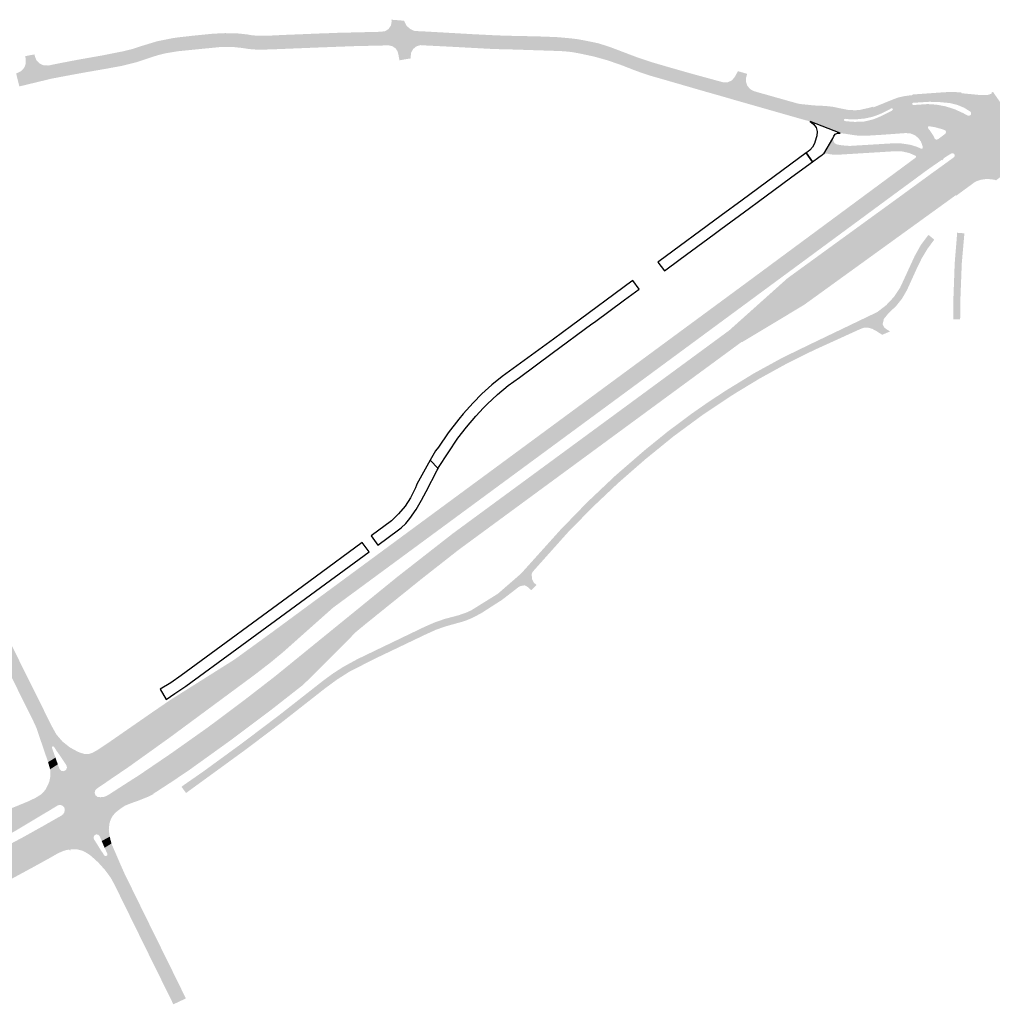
# Model space of a CAD drawing. Header units: metres. Extents: x 124582 to 143330, y 393481 to 406815.
# Tile 53 of 134: x 134648 to 135071, y 394988 to 395416. Entities that reach past the tile are written whole.
import ezdxf

# ---------------------------------------------------------------- set-up
doc = ezdxf.new("R2010")
doc.units = ezdxf.units.M
doc.header["$MEASUREMENT"] = 0
for name, color, linetype, lineweight in [('ir-ARC-asfalt-bestaande wegen-niet te inspecteren', 151, 'Continuous', 0), ('ir-ARC-asfalt-hoofdwegen-te inspecteren', 5, 'Continuous', 0), ('ir-ARC-fietspaden naastliggend- te inspecteren', 1, 'Continuous', 0)]:
    doc.layers.add(name, color=color, linetype=linetype, lineweight=lineweight)

msp = doc.modelspace()

# ---------------------------------------------------------------- hatches: boundary and pattern name
at = {"layer": 'ir-ARC-asfalt-hoofdwegen-te inspecteren', "linetype": 'Continuous', "lineweight": 13}
for points in [[(134813.492, 395398.315), (134813.066, 395400.609), (134812.675, 395402.209), (134811.727, 395403.555), (134810.352, 395404.462), (134808.741, 395404.803), (134805.543, 395404.725), (134805.54, 395405.669), (134805.529, 395409.702), (134805.526, 395410.717), (134807.29, 395410.989), (134808.794, 395411.949), (134809.784, 395413.433), (134810.093, 395415.191), (134810, 395415.955), (134815.465, 395415.504), (134816.436, 395413.521), (134818.015, 395411.977), (134820.019, 395411.05), (134824.484, 395410.835), (134825.313, 395410.798), (134825.27, 395409.708), (134825.11, 395405.666), (134825.074, 395404.746), (134824.595, 395404.785), (134822.595, 395404.903), (134820.832, 395404.352), (134819.409, 395403.175), (134818.539, 395401.545), (134818.352, 395399.708), (134818.446, 395399.147)], [(134661.709, 395391.2), (134660.962, 395395.041), (134673.821, 395397.593), (134688.502, 395400.261), (134693.807, 395401.352), (134699.031, 395402.78), (134705.707, 395404.855), (134710.561, 395406.188), (134715.517, 395407.073), (134732.687, 395408.853), (134737.278, 395409.112), (134741.874, 395409.007), (134746.448, 395408.538), (134750.841, 395408.067), (134755.259, 395408.056), (134773.215, 395408.75), (134786.411, 395409.204), (134797.054, 395409.514), (134805.529, 395409.702), (134805.54, 395405.669), (134788.653, 395405.246), (134764.553, 395404.27), (134758.562, 395403.988), (134752.565, 395403.926), (134748.986, 395404.096), (134745.442, 395404.621), (134740.11, 395405.156), (134734.754, 395404.986), (134725.001, 395404.125), (134718.309, 395403.351), (134717.129, 395403.246), (134712.283, 395402.509), (134707.529, 395401.313), (134700.718, 395399.068), (134696.042, 395397.68), (134691.27, 395396.674), (134676.931, 395394.033)], [(134952.807, 395383.885), (134941.948, 395386.963), (134924.405, 395392.091), (134919.852, 395393.497), (134915.367, 395395.105), (134908.337, 395397.889), (134901.118, 395400.143), (134893.753, 395401.853), (134886.28, 395403.01), (134877.823, 395403.529), (134864.646, 395403.861), (134851.632, 395404.297), (134836.476, 395405.105), (134825.11, 395405.666), (134825.27, 395409.708), (134842.708, 395408.818), (134858.613, 395408.056), (134879.504, 395407.436), (134886.5, 395407.069), (134893.437, 395406.081), (134900.257, 395404.48), (134906.909, 395402.28), (134914.833, 395399.342), (134921.177, 395397.125), (134927.589, 395395.111), (134953.89, 395387.697)], [(134648.301, 395386.957), (134648.071, 395387.886), (134647.122, 395391.718), (134646.885, 395392.673), (134647.461, 395392.819), (134649.156, 395393.686), (134650.429, 395395.102), (134651.109, 395396.88), (134651.107, 395398.784), (134650.839, 395400.094), (134654.861, 395400.88), (134654.995, 395400.175), (134655.699, 395398.353), (134657.039, 395396.932), (134658.816, 395396.121), (134660.767, 395396.041), (134660.962, 395395.041), (134661.709, 395391.2), (134661.895, 395390.242)], [(134966.244, 395379.034), (134961.52, 395380.378), (134954.584, 395382.396), (134952.563, 395382.978), (134952.807, 395383.885), (134953.89, 395387.697), (134954.192, 395388.758), (134956.07, 395388.752), (134957.796, 395389.49), (134959.088, 395390.853), (134960.595, 395393.583), (134964.611, 395392.417), (134964.133, 395390.812), (134964.076, 395388.976), (134964.675, 395387.24), (134965.853, 395385.83), (134967.454, 395384.931), (134967.888, 395384.812), (134967.63, 395383.908), (134966.501, 395379.936)], [(135063.654, 395345.467), (135051.104, 395353.73), (135051.861, 395354.275), (135054.59, 395356.297), (135054.831, 395356.919), (135054.626, 395357.554), (135054.067, 395357.918), (135053.404, 395357.85), (135051.873, 395356.951), (135050.183, 395355.841), (135049.628, 395355.145), (135049.622, 395354.711), (135049.284, 395355.105), (135042.157, 395359.194), (135041.605, 395359.51), (135047.487, 395363.967), (135049.266, 395365.315), (135050.631, 395366.311), (135050.726, 395366.388), (135060.437, 395374.309), (135061.184, 395374.223), (135061.793, 395374.664), (135061.945, 395375.4), (135061.561, 395376.046), (135070.878, 395383.89), (135070.751, 395384.195), (135071.121, 395384.408), (135071.401, 395384.623), (135079.246, 395373.385), (135078.012, 395372.47), (135077.847, 395372.137), (135077.94, 395371.777), (135078.596, 395371.384), (135079.298, 395371.278), (135080.036, 395371.504), (135080.215, 395371.778), (135080.184, 395372.104), (135080.577, 395371.536), (135086.532, 395364.034), (135086.354, 395363.52), (135085.914, 395361.52), (135085.896, 395359.472), (135086.3, 395357.465), (135086.717, 395356.42), (135079.322, 395351.007), (135078.417, 395352.177), (135077.759, 395352.498), (135077.148, 395352.095), (135077.183, 395351.364), (135078.08, 395350.09), (135072.759, 395346.168), (135072.061, 395346.384), (135070.546, 395346.64), (135068.354, 395346.725), (135066.185, 395346.403), (135064.112, 395345.687)], [(135041.605, 395359.51), (135040.781, 395359.983), (135040.941, 395360.415), (135040.786, 395361.206), (135040.114, 395363.013), (135038.971, 395364.566), (135037.382, 395365.816), (135035.495, 395366.544), (135033.478, 395366.685), (135043.143, 395368.858), (135043.954, 395367.912), (135045.492, 395365.601), (135046.089, 395364.289), (135046.718, 395363.823), (135047.487, 395363.967)], [(134821.069, 395187.278), (134816.379, 395192.7), (134840.1, 395210.174), (134965.95, 395302.88), (135036.052, 395354.698), (135037.861, 395356.034), (135037.974, 395356.151), (135044.34, 395351.7), (135042.359, 395350.288), (135035.67, 395345.356), (135029.815, 395341.056), (134998.81, 395318.204), (134910.094, 395252.816), (134844.954, 395204.86)], [(135044.34, 395351.7), (135037.974, 395356.151), (135039.705, 395357.41), (135040.132, 395358.043), (135040.521, 395358.734), (135040.781, 395359.983), (135041.605, 395359.51), (135042.157, 395359.194), (135049.284, 395355.105)], [(135059.139, 395342.168), (135055.637, 395344.164), (135046.327, 395350.289), (135051.104, 395353.73), (135063.654, 395345.467)], [(134829.264, 395177.802), (134824.57, 395183.23), (134836.65, 395192.67), (134848.283, 395201.216), (134912.472, 395248.375), (134956.77, 395280.92), (134982.09, 395303.58), (135000, 395316.589), (135031.344, 395339.354), (135036.947, 395343.458), (135044.399, 395348.897), (135046.327, 395350.289), (135055.637, 395344.164), (135059.139, 395342.168), (135055.526, 395339.52), (135055.356, 395339.75), (134989.37, 395292.06), (134962.55, 395275.94), (134962.09, 395275.86), (134853.174, 395195.863), (134839.27, 395185.65)], [(134654.985, 395109.903), (134618.329, 395183.962), (134616.49, 395187.69), (134609.42, 395202.021), (134607.068, 395206.79), (134612.616, 395209.527), (134645.853, 395142.256), (134660.636, 395112.497)], [(134685.502, 395084.234), (134679.988, 395097.373), (134682.223, 395098.577), (134687.163, 395101.892), (134706.16, 395115.06), (134713.97, 395120.4), (134741.712, 395137.882), (134757.26, 395149.15), (134816.379, 395192.7), (134821.069, 395187.278), (134784.65, 395160.47), (134762.84, 395141.08), (134757.55, 395136.7), (134750.69, 395131.4), (134713.72, 395104.08), (134696.052, 395091.428), (134687.495, 395085.613)], [(134798.583, 395153.212), (134794.114, 395158.85), (134812.49, 395173.79), (134824.57, 395183.23), (134829.264, 395177.802), (134823.18, 395173.03)], [(134690.746, 395071.966), (134687.52, 395079.448), (134689.58, 395080.781), (134694.354, 395083.85), (134698.526, 395086.533), (134699.141, 395086.871), (134714.163, 395097.083), (134730.246, 395108.463), (134746.023, 395120.263), (134759.54, 395130.729), (134772.8, 395141.52), (134794.114, 395158.85), (134798.583, 395153.212), (134794.72, 395150.02), (134784.466, 395139.724), (134775.39, 395130.61), (134771.47, 395126.82), (134757.962, 395116.235), (134740.299, 395102.97), (134722.36, 395090.08), (134714.963, 395085.081), (134706.492, 395079.57), (134706.565, 395079.445), (134704.873, 395078.564), (134699.311, 395076.328), (134697.239, 395075.63), (134694.195, 395074.425), (134692.826, 395073.526)], [(134660.785, 395093.334), (134658.646, 395099.605), (134655.839, 395107.836), (134655.68, 395108.304), (134654.985, 395109.903), (134660.636, 395112.497), (134661.971, 395109.81), (134662.403, 395108.944), (134664.372, 395105.408), (134666.992, 395102.323), (134670.162, 395099.806), (134670.594, 395099.553), (134665.715, 395096.513), (134664.56, 395098.131), (134663.332, 395100.015), (134662.954, 395100.215), (134662.564, 395100.04), (134662.463, 395099.625), (134663.271, 395097.283), (134663.992, 395095.317)], [(134669.948, 395055.949), (134664.689, 395069.041), (134666.534, 395070.086), (134667.383, 395070.747), (134667.902, 395071.69), (134667.958, 395073.129), (134667.849, 395073.492), (134667.692, 395073.836), (134667.078, 395074.416), (134666.275, 395074.677), (134665.497, 395074.685), (134664.769, 395074.411), (134662.975, 395073.308), (134659.691, 395081.483), (134659.922, 395081.868), (134660.13, 395082.261), (134660.196, 395082.397), (134661.238, 395084.644), (134661.769, 395087.063), (134661.764, 395089.539), (134661.657, 395090.248), (134665.004, 395092.383), (134665.811, 395090.215), (134666.6, 395089.514), (134667.65, 395089.41), (134668.561, 395089.944), (134668.984, 395090.911), (134668.757, 395091.942), (134667.442, 395093.938), (134673.64, 395097.891), (134674.5, 395097.532), (134676.302, 395096.965), (134676.723, 395096.873), (134677.152, 395096.816), (134683.188, 395082.671), (134681.885, 395081.761), (134681.22, 395080.975), (134681.022, 395079.965), (134681.342, 395078.986), (134682.305, 395078.19), (134683.552, 395078.103), (134685.049, 395078.237), (134688.771, 395069.826), (134688.454, 395069.319), (134688.169, 395068.791), (134687.734, 395067.67), (134687.422, 395066.508)], [(134683.188, 395082.671), (134677.152, 395096.816), (134678.61, 395096.892), (134679.988, 395097.373), (134685.502, 395084.234)], [(134510.916, 395001.777), (134508.69, 395008.657), (134512.464, 395009.809), (134516.506, 395011.288), (134540.64, 395020.122), (134551.444, 395025.496), (134574.118, 395037.082), (134578.652, 395039.1), (134590.945, 395044.575), (134599.005, 395048.52), (134605.304, 395051.753), (134609.555, 395053.935), (134616.418, 395057.509), (134625.333, 395062.152), (134630.285, 395064.984), (134644.821, 395073.297), (134645.585, 395073.601), (134646.54, 395073.981), (134652.308, 395076.364), (134655.419, 395077.868), (134657.62, 395079.256), (134660.579, 395071.86), (134658.474, 395070.616), (134648.11, 395064.412), (134646.754, 395063.6), (134629.977, 395053.985), (134609.726, 395043.383), (134605.36, 395041.208), (134597.799, 395037.442), (134573.481, 395026.24), (134547.537, 395015.149), (134527.057, 395007.355), (134525.181, 395006.474), (134513.678, 395002.683), (134512.68, 395002.322)], [(134660.579, 395071.86), (134657.62, 395079.256), (134658.757, 395080.275), (134659.691, 395081.483), (134662.975, 395073.308)], [(134688.771, 395069.826), (134685.049, 395078.237), (134685.964, 395078.54), (134687.52, 395079.448), (134690.746, 395071.966), (134689.675, 395070.973)], [(134514.576, 394990.468), (134512.449, 394997.039), (134515.868, 394998.139), (134526.301, 395001.98), (134534.256, 395004.794), (134536.02, 395005.46), (134537.542, 395006.035), (134546.71, 395009.496), (134551.661, 395011.712), (134556.612, 395013.928), (134580.62, 395026.32), (134600.34, 395035.4), (134606.685, 395038.471), (134615.26, 395042.62), (134631.98, 395051.16), (134650.22, 395060.892), (134659.1, 395065.855), (134660.162, 395066.483), (134662.275, 395067.663), (134667.388, 395054.74), (134665.06, 395053.722), (134662.104, 395052.02), (134654.108, 395047.61), (134637.074, 395038.393), (134618.047, 395028.959), (134608.54, 395024.246), (134598.975, 395019.729), (134589.202, 395015.683), (134579.244, 395012.118), (134565.57, 395008.054), (134559.616, 395006.206), (134554.446, 395004.553), (134551.012, 395003.455), (134541.587, 395000), (134536.818, 394998.252), (134519.196, 394991.949)], [(134667.388, 395054.74), (134662.275, 395067.663), (134664.689, 395069.041), (134669.948, 395055.949), (134669.688, 395055.792), (134669.965, 395055.366), (134668.662, 395055.113)], [(134676.082, 395054.681), (134675.618, 395054.888), (134675.545, 395054.919), (134673.208, 395055.48), (134670.805, 395055.464), (134670.75, 395055.459), (134670.372, 395055.178), (134670.392, 395054.708), (134669.965, 395055.366), (134669.688, 395055.792), (134669.948, 395055.949), (134687.422, 395066.508), (134687.175, 395064.207), (134687.404, 395061.905), (134687.597, 395060.972), (134684.084, 395059.053), (134683.234, 395061.097), (134682.629, 395061.78), (134681.733, 395061.951), (134680.918, 395061.54), (134680.523, 395060.717), (134680.713, 395059.825), (134681.959, 395057.892)], [(134685.347, 395056.135), (134684.084, 395059.053), (134687.597, 395060.972), (134687.855, 395059.725), (134688.346, 395058.01)], [(134679.413, 395052.624), (134677.808, 395053.75), (134676.082, 395054.681), (134681.959, 395057.892), (134683.689, 395055.098)], [(134715.235, 394988.113), (134709.38, 395000), (134706.522, 395005.803), (134705.206, 395008.45), (134705.181, 395008.501), (134690.275, 395038.827), (134689.175, 395040.968), (134688.03, 395043.084), (134685.476, 395046.542), (134682.594, 395049.732), (134679.413, 395052.624), (134683.689, 395055.098), (134684.767, 395053.522), (134685.134, 395052.844), (134685.774, 395052.482), (134686.439, 395052.796), (134686.564, 395053.521), (134686.154, 395054.346), (134685.347, 395056.135), (134688.346, 395058.01), (134688.455, 395057.628), (134689.438, 395055.371), (134692.796, 395047.597), (134693.912, 395045.099), (134703.686, 395025.158), (134716.09, 395000), (134720.663, 394990.664)]]:
    msp.add_hatch(color=5, dxfattribs=at).paths.add_polyline_path(points)
h = msp.add_hatch(color=5, dxfattribs=at)
h.paths.add_polyline_path([(135013.515, 395365.504), (135010.982, 395365.795), (135006.804, 395366.443), (135005.016, 395366.653), (134991.936, 395371.67), (134991.116, 395371.978), (134987.276, 395373.026), (134983.498, 395374.109), (134983.761, 395375.033), (134966.501, 395379.936), (134967.63, 395383.908), (134984.974, 395378.985), (134985.233, 395379.897), (134985.258, 395379.89), (134986.409, 395379.578), (134987.656, 395379.32), (134993.661, 395378.697), (134998.656, 395378.463), (135001.645, 395378.135), (135004.59, 395377.533), (135008.772, 395376.696), (135011.68, 395376.607), (135013.602, 395376.758), (135017.471, 395377.635), (135019.432, 395378.168), (135019.524, 395377.869), (135028.039, 395381.322), (135030.331, 395382.171), (135032.72, 395382.686), (135034.591, 395382.982), (135036.452, 395383.185), (135036.432, 395383.436), (135042.421, 395383.867), (135048.621, 395384.314), (135049.694, 395384.394), (135050.773, 395384.454), (135052.548, 395384.509), (135054.321, 395384.508), (135055.549, 395384.475), (135057.815, 395384.291), (135057.767, 395384.006), (135065.748, 395383.222), (135068.466, 395383.168), (135069.717, 395383.38), (135070.878, 395383.89), (135061.561, 395376.046), (135058.853, 395377.702), (135055.927, 395378.932), (135052.849, 395379.707), (135047.851, 395380.179), (135043.814, 395380.28), (135036.672, 395379.836), (135036.269, 395379.509), (135036.58, 395378.855), (135043.063, 395379.291), (135047.001, 395379.019), (135050.879, 395378.284), (135054.643, 395377.095), (135058.24, 395375.47), (135060.437, 395374.309), (135050.726, 395366.388), (135051.029, 395366.961), (135050.909, 395367.598), (135050.417, 395368.021), (135048.698, 395368.57), (135046.022, 395369.272), (135043.618, 395369.651), (135043.119, 395369.411), (135043.143, 395368.858), (135033.478, 395366.685), (135023.245, 395365.948), (135016.065, 395365.507)])
h.paths.add_polyline_path([(135011.363, 395371.548), (135008.28, 395371.763), (135007.052, 395371.901), (135006.648, 395372.203), (135006.72, 395372.702), (135007.192, 395372.879), (135008.613, 395372.728), (135012.165, 395372.667), (135015.701, 395373.015), (135019.173, 395373.767), (135022.361, 395374.958), (135025.417, 395376.455), (135027.202, 395377.388), (135027.684, 395377.383), (135027.929, 395376.967), (135027.7, 395376.543), (135025.654, 395375.453), (135022.534, 395373.922), (135019.315, 395372.61), (135015.391, 395371.686)], flags=16)
at = {"layer": 'ir-ARC-fietspaden naastliggend- te inspecteren', "linetype": 'Continuous', "lineweight": 30}
for points in [[(134660.962, 395395.041), (134660.767, 395396.041), (134661.235, 395396.104), (134667.158, 395397.297), (134673.139, 395398.445), (134685.35, 395400.608), (134685.964, 395400.757), (134693.143, 395402.166), (134697.049, 395403.107), (134700.866, 395404.36), (134708.236, 395406.589), (134715.049, 395407.965), (134717.967, 395408.338), (134721.396, 395408.721), (134723.34, 395408.956), (134732.486, 395409.866), (134737.611, 395410.106), (134742.742, 395410.039), (134747.374, 395409.537), (134749.004, 395409.236), (134751.692, 395408.98), (134754.392, 395408.945), (134757.869, 395409.07), (134762.881, 395409.32), (134770.356, 395409.617), (134778.028, 395409.933), (134782.904, 395410.102), (134785.858, 395410.229), (134805.01, 395410.697), (134805.526, 395410.717), (134805.529, 395409.702), (134797.054, 395409.514), (134786.411, 395409.204), (134773.215, 395408.75), (134755.259, 395408.056), (134750.841, 395408.067), (134746.448, 395408.538), (134741.874, 395409.007), (134737.278, 395409.112), (134732.687, 395408.853), (134715.517, 395407.073), (134710.561, 395406.188), (134705.707, 395404.855), (134699.031, 395402.78), (134693.807, 395401.352), (134688.502, 395400.261), (134673.821, 395397.593)], [(134953.89, 395387.697), (134927.589, 395395.111), (134921.177, 395397.125), (134914.833, 395399.342), (134906.909, 395402.28), (134900.257, 395404.48), (134893.437, 395406.081), (134886.5, 395407.069), (134879.504, 395407.436), (134858.613, 395408.056), (134842.708, 395408.818), (134825.27, 395409.708), (134825.313, 395410.798), (134845.863, 395409.628), (134854.772, 395409.183), (134860.267, 395408.974), (134865.468, 395408.889), (134875.339, 395408.639), (134881.82, 395408.393), (134888.28, 395407.812), (134890.208, 395407.574), (134891.287, 395407.427), (134896.766, 395406.369), (134899.974, 395405.681), (134903.1, 395404.688), (134905.137, 395404.024), (134910.964, 395401.812), (134916.946, 395399.542), (134923.016, 395397.518), (134929.887, 395395.515), (134940.353, 395392.526), (134951.709, 395389.412), (134953.782, 395388.864), (134954.192, 395388.758)], [(134661.895, 395390.242), (134661.709, 395391.2), (134676.931, 395394.033), (134691.27, 395396.674), (134696.042, 395397.68), (134700.718, 395399.068), (134707.529, 395401.313), (134712.283, 395402.509), (134717.129, 395403.246), (134718.309, 395403.351), (134725.001, 395404.125), (134734.754, 395404.986), (134740.11, 395405.156), (134745.442, 395404.621), (134748.986, 395404.096), (134752.565, 395403.926), (134758.562, 395403.988), (134764.553, 395404.27), (134788.653, 395405.246), (134805.54, 395405.669), (134805.543, 395404.725), (134804.892, 395404.709), (134794.098, 395404.464), (134777.126, 395403.832), (134758.277, 395403.067), (134752.015, 395402.887), (134751.449, 395402.943), (134748.174, 395403.198), (134744.926, 395403.687), (134741.458, 395404.065), (134737.971, 395404.134), (134736.244, 395404.137), (134717.015, 395402.23), (134711.366, 395401.259), (134708.373, 395400.499), (134705.435, 395399.546), (134699.106, 395397.466), (134692.642, 395395.858), (134686.769, 395394.774), (134676.285, 395392.947), (134673.425, 395392.426), (134668.016, 395391.424), (134662.24, 395390.327)], [(134952.563, 395382.978), (134948.688, 395384.077), (134947.241, 395384.474), (134928.19, 395389.99), (134922.681, 395391.567), (134916.777, 395393.547), (134909.926, 395396.213), (134903.938, 395398.294), (134897.83, 395399.994), (134891.628, 395401.307), (134888.246, 395401.917), (134884.825, 395402.239), (134883.341, 395402.332), (134865.263, 395402.923), (134863.79, 395402.976), (134854.551, 395403.202), (134845.323, 395403.694), (134834.03, 395404.299), (134825.074, 395404.746), (134825.11, 395405.666), (134836.476, 395405.105), (134851.632, 395404.297), (134864.646, 395403.861), (134877.823, 395403.529), (134886.28, 395403.01), (134893.753, 395401.853), (134901.118, 395400.143), (134908.337, 395397.889), (134915.367, 395395.105), (134919.852, 395393.497), (134924.405, 395392.091), (134941.948, 395386.963), (134952.807, 395383.885)], [(134984.974, 395378.985), (134967.63, 395383.908), (134967.888, 395384.812), (134968.177, 395384.733), (134969.526, 395384.332), (134985.233, 395379.897)], [(134983.498, 395374.109), (134975.009, 395376.541), (134966.244, 395379.034), (134966.501, 395379.936), (134983.761, 395375.033)], [(135037.974, 395356.151), (135037.93, 395356.757), (135035.04, 395358.022), (135031.961, 395358.708), (135028.808, 395358.79), (135003.698, 395357.26), (135001.039, 395357.401), (134999.192, 395357.773), (134997.906, 395357.656), (135001.901, 395364.267), (135002.05, 395363.26), (135002.578, 395362.389), (135003.402, 395361.791), (135003.837, 395361.701), (135006.013, 395361.333), (135009.165, 395361.104), (135028.618, 395362.273), (135031.797, 395362.158), (135034.943, 395361.681), (135035.715, 395361.527), (135038.358, 395360.718), (135040.212, 395359.925), (135040.781, 395359.983), (135040.521, 395358.734), (135040.132, 395358.043), (135039.705, 395357.41)], [(134871.33, 395175.99), (134869.143, 395178.383), (134883.372, 395194.192), (134895.096, 395206.276), (134907.332, 395217.841), (134920.056, 395228.866), (134930.149, 395237.043), (134940.559, 395244.812), (134947.906, 395249.921), (134955.39, 395254.826), (134967.535, 395262.283), (134980.035, 395269.126), (134992.86, 395275.34), (135000, 395278.765), (135021.174, 395288.922), (135025.012, 395291.883), (135028.328, 395295.419), (135031.037, 395299.439), (135033.07, 395303.84), (135037.461, 395313.362), (135040.114, 395318.109), (135043.382, 395322.455), (135045.908, 395320.388), (135042.983, 395316.423), (135040.436, 395312.205), (135038.29, 395307.77), (135034.079, 395298.528), (135031.946, 395294.817), (135029.283, 395291.466), (135026.15, 395288.55), (135024.02, 395285.95), (135023.48, 395283.65), (135024.13, 395282.22), (135025.001, 395281.56), (135026.675, 395280.497), (135023.268, 395279.032), (135020.88, 395280.6), (135018.879, 395281.66), (135017.068, 395282.157), (135015.193, 395282.064), (135013.44, 395281.39), (135000, 395275.27), (134993.384, 395272.257), (134981.57, 395266.388), (134970.013, 395260.027), (134958.733, 395253.186), (134945.427, 395244.349), (134932.564, 395234.877), (134920.174, 395224.795), (134908.503, 395214.6), (134897.242, 395203.953), (134886.41, 395192.87)], [(135054.186, 395285.73), (135054.21, 395294.14), (135054.8, 395310.25), (135055.838, 395322.912), (135055.825, 395323.376), (135059.013, 395323.12), (135057.88, 395310.17), (135057.25, 395294.18), (135057.163, 395285.748)], [(134720.778, 395079.961), (134720.712, 395080.069), (134720.674, 395080.042), (134718.776, 395082.607), (134719.74, 395083.37), (134728.09, 395089.16), (134745.05, 395101.531), (134761.21, 395113.74), (134780.452, 395128.832), (134784.649, 395131.901), (134789.022, 395134.713), (134795.17, 395138.08), (134824.45, 395152.16), (134828.88, 395154.09), (134833.27, 395155.6), (134839.08, 395157.13), (134842.25, 395158.21), (134844.64, 395159.28), (134856.23, 395166.49), (134866.35, 395175.28), (134869.143, 395178.383), (134871.33, 395175.99), (134870.93, 395175.01), (134871.12, 395172.89), (134871.88, 395171.38), (134873.024, 395170.301), (134870.773, 395168.048), (134869.27, 395169.42), (134867.93, 395170.19), (134866.09, 395169.85), (134865.25, 395169.41), (134858.05, 395163.85), (134849.01, 395158.05), (134845.25, 395156.07), (134842.44, 395154.88), (134840.55, 395154.28), (134833.98, 395152.46), (134829.51, 395150.94), (134824.87, 395148.83), (134802.75, 395138.26), (134791.933, 395132.76), (134786.398, 395129.253), (134781.12, 395125.37), (134761.99, 395110.37), (134747, 395099.05), (134737.324, 395091.995)]]:
    msp.add_hatch(color=1, dxfattribs=at).paths.add_polyline_path(points)

# ---------------------------------------------------------------- linework, layer by layer
at = {"layer": 'ir-ARC-asfalt-bestaande wegen-niet te inspecteren', "color": 7, "linetype": 'Continuous', "lineweight": 30, "flags": 128}
for points in [[(134991.807, 395359.271), (134991.077, 395358.701), (134990.206, 395358.059), (134993.015, 395354.245), (134995.707, 395356.228), (134997.187, 395357.288), (134997.533, 395357.498), (134997.906, 395357.656), (135001.901, 395364.267), (135002.194, 395365.334), (135002.907, 395366.18), (135003.909, 395366.648), (135005.016, 395366.653), (134991.936, 395371.67), (134993.457, 395370.607), (134994.529, 395369.092), (134995.026, 395367.305), (134994.889, 395365.454), (134994.656, 395364.635), (134993.806, 395362.098), (134992.988, 395360.556), (134991.807, 395359.271)], [(134926.154, 395310.878), (134925.807, 395310.599), (134928.608, 395306.853), (134935.473, 395311.919), (134950.216, 395322.766), (134953.223, 395324.954), (134965.674, 395334.122), (134969.468, 395336.934), (134979.516, 395344.289), (134984.052, 395347.644), (134993.015, 395354.245), (134990.206, 395358.059), (134962.363, 395337.549), (134953.265, 395330.829), (134926.154, 395310.878)], [(134826.89, 395224.576), (134830.286, 395220.95), (134830.503, 395221.342), (134838.842, 395234.134), (134842.641, 395238.963), (134846.655, 395243.616), (134850.025, 395247.279), (134851.587, 395248.899), (134856.033, 395253.117), (134860.795, 395256.975), (134865.616, 395260.543), (134879.85, 395271.004), (134897.106, 395283.736), (134898.261, 395284.569), (134911.343, 395294.202), (134917.684, 395298.834), (134914.961, 395302.622), (134914.523, 395302.325), (134888.218, 395282.992), (134880.365, 395277.206), (134858.135, 395260.865), (134853.605, 395257.248), (134849.298, 395253.368), (134845.489, 395249.442), (134841.209, 395244.638), (134839.273, 395242.377), (134834.623, 395236.413), (134830.396, 395230.142), (134829.164, 395228.672), (134826.89, 395224.576)], [(134830.286, 395220.95), (134826.89, 395224.576), (134821.082, 395214.114), (134820.932, 395213.631), (134820.476, 395212.521), (134818.33, 395208.247), (134815.93, 395204.593), (134813.142, 395201.227), (134809.999, 395198.188), (134801.133, 395191.651), (134804.12, 395187.565), (134813.096, 395194.228), (134813.679, 395194.686), (134814.248, 395195.163), (134816.221, 395197.088), (134817.951, 395199.234), (134820.703, 395203.11), (134823.087, 395207.223), (134825.035, 395210.973), (134829.906, 395220.265), (134830.286, 395220.95)], [(134776.804, 395173.74), (134769.183, 395168.128), (134718.65, 395130.917), (134714.111, 395127.854), (134709.45, 395124.982), (134712.041, 395120.627), (134715.854, 395123.129), (134720.615, 395126.41), (134742.866, 395142.569), (134800.258, 395184.722), (134797.264, 395188.806), (134776.804, 395173.74)]]:
    msp.add_lwpolyline(points, close=True, dxfattribs=at)
at = {"layer": 'ir-ARC-asfalt-hoofdwegen-te inspecteren', "color": 5, "linetype": 'Continuous', "lineweight": 13, "extrusion": (0, 0, -1)}
for points in [[(-134670.594, 395099.553), (-134665.715, 395096.513), (-134673.64, 395097.891), (-134667.442, 395093.938)], [(-134663.992, 395095.317), (-134660.785, 395093.334), (-134665.004, 395092.383), (-134661.657, 395090.248)]]:
    msp.add_solid(points, dxfattribs=at)

doc.saveas('drawing.dxf')
